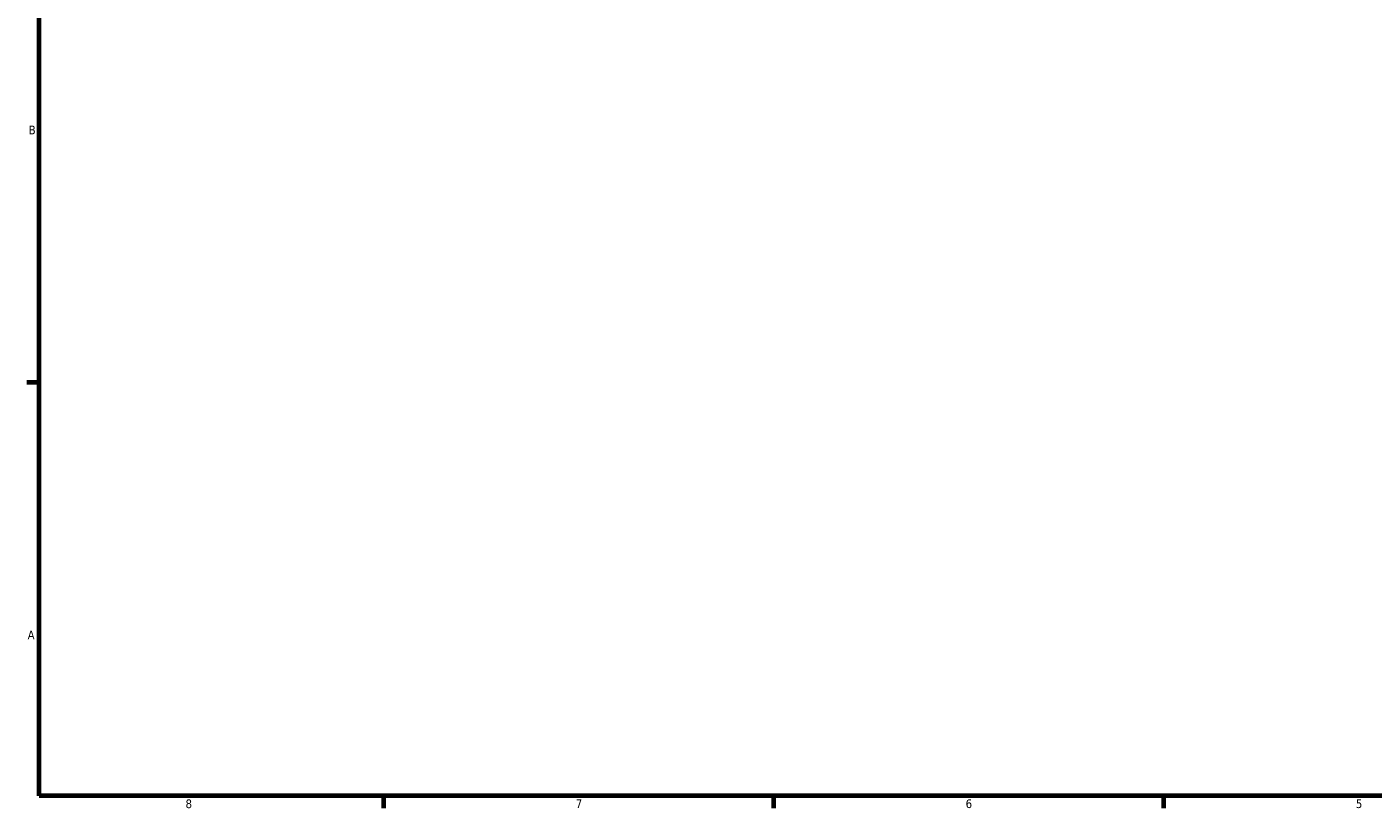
# Model space of a CAD drawing. Header units: inches. Extents: x -0.3 to 58.8, y -17.9 to 44.3.
# Tile 2 of 9: x 0.4 to 15, y 0.9 to 9.4. Entities that reach past the tile are written whole.
import ezdxf

# ---------------------------------------------------------------- set-up
doc = ezdxf.new("R2010")
doc.units = ezdxf.units.IN
doc.header["$MEASUREMENT"] = 0
doc.layers.add('Border (ANSI)', color=7, linetype='Continuous', lineweight=70)
doc.styles.add('Note Text (ANSI)', font='tahoma.ttf')

# ---------------------------------------------------------------- blocks, each defined once
blk = doc.blocks.new('Borders Default Border')
at = {"layer": 'Border (ANSI)'}
for p, q in [((0.5, 5.5), (0.366, 5.5)), ((4.25, 1), (4.25, 0.866)), ((8.5, 1), (8.5, 0.866)), ((12.75, 1), (12.75, 0.866))]:
    blk.add_line(p, q, dxfattribs=at)
at = {"layer": 'Border (ANSI)', "flags": 128}
blk.add_lwpolyline([(0.5, 1), (0.5, 21), (33.5, 21), (33.5, 1), (0.5, 1)], dxfattribs=at)
at = {"layer": 'Border (ANSI)', "color": 5, "true_color": 0x0000ff, "char_height": 0.0945, "attachment_point": 7, "style": 'Note Text (ANSI)'}
for s, insert in [('B', (0.384, 8.203)), ('A', (0.373, 2.703)), ('8', (2.094, 0.863)), ('7', (6.346, 0.866)), ('6', (10.595, 0.864)), ('5', (14.847, 0.864))]:
    blk.add_mtext(s, dxfattribs=dict(at, insert=insert))

msp = doc.modelspace()

# ---------------------------------------------------------------- block references
msp.add_blockref('Borders Default Border', (0, 0))

doc.saveas('drawing.dxf')
